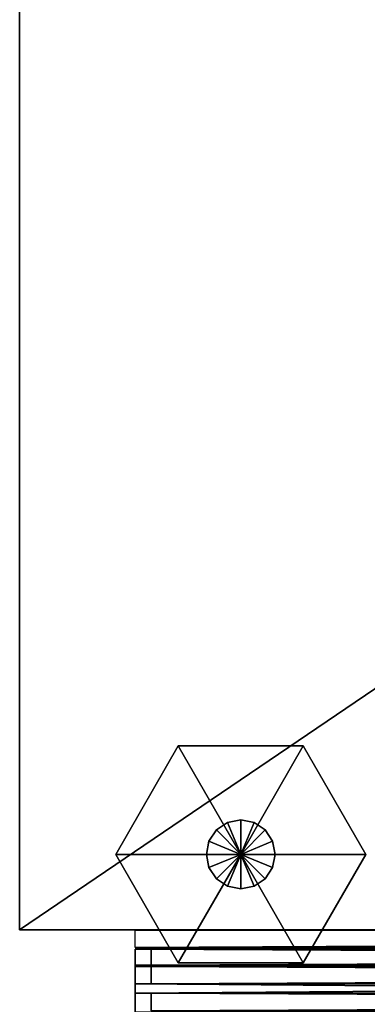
# Model space of a CAD drawing. Extents: x -0.5 to 26.9, y -0.4 to 1.1.
# Tile 22 of 111: x -0.4552 to -0.4132, y -0.2468 to -0.1281. Entities that reach past the tile are written whole.
import ezdxf

# ---------------------------------------------------------------- set-up
doc = ezdxf.new("R2010")
doc.units = 0
doc.layers.get('0').update_dxf_attribs({"color": 13, "linetype": 'CONTINUOUS'})

# ---------------------------------------------------------------- blocks, each defined once
blk = doc.blocks.new('GROUP1_1')
for p, q in [((-0.45518, -0.2378, 0.02175), (-0.45518, 0.37914, 0.02175)), ((-0.45518, 0.37914, 1.81912), (-0.45518, -0.2378, 1.81912)), ((0.45518, -0.2378, 1.81912), (-0.45518, -0.2378, 1.81912)), ((-0.45518, -0.2378, 1.81912), (-0.45518, -0.2378, 0.02175)), ((-0.45518, -0.2378, 0.02175), (0.45518, -0.2378, 0.02175))]:
    blk.add_line(p, q)
at = {"color": 7}
mesh = blk.add_polyface(dxfattribs=at)
corners = [(0.45518, 0.37914, 0.02175), (-0.45518, -0.2378, 0.02175), (-0.45518, 0.37914, 0.02175), (0.45518, -0.2378, 0.02175)]
mesh.append_faces([[corners[k] for k in face] for face in [(0, 1, 2), (1, 0, 3)]], dxfattribs={"vtx0": -1, "color": 7})
mesh = blk.add_polyface(dxfattribs=at)
corners = [(0.45518, -0.2378, 1.81912), (-0.45518, 0.37914, 1.81912), (-0.45518, -0.2378, 1.81912), (0.45518, 0.37914, 1.81912)]
mesh.append_faces([[corners[k] for k in face] for face in [(0, 1, 2), (1, 0, 3)]], dxfattribs={"vtx0": -1, "color": 7})
mesh = blk.add_polyface(dxfattribs=at)
corners = [(-0.45518, 0.37914, 1.81912), (-0.45518, -0.2378, 0.02175), (-0.45518, -0.2378, 1.81912), (-0.45518, 0.37914, 0.02175)]
mesh.append_faces([[corners[k] for k in face] for face in [(0, 1, 2), (1, 0, 3)]], dxfattribs={"vtx0": -1, "color": 7})
mesh = blk.add_polyface(dxfattribs=at)
corners = [(-0.45146, -0.2803, 1.8214), (-0.45042, -0.26858, 1.82141), (-0.45213, -0.27443, 1.82141), (-0.44881, -0.28516, 1.82141), (-0.4457, -0.26361, 1.82141), (-0.44454, -0.28863, 1.82141), (-0.43901, -0.26076, 1.82141), (-0.4365, -0.28925, 1.82141), (-0.42131, -0.26064, 1.82141), (-0.41048, -0.28918, 1.82141), (-0.41362, -0.26079, 1.82141), (-0.4083, -0.25988, 1.82141), (-0.40627, -0.28874, 1.82141), (-0.40525, -0.25771, 1.82141), (-0.40057, -0.28743, 1.82141), (-0.40345, -0.25388, 1.82141), (-0.40291, -0.246, 1.82141), (-0.40291, -0.05118, 1.82141), (-0.36234, -0.05118, 1.82141), (-0.3946, -0.2853, 1.82141), (-0.3852, -0.28085, 1.82141), (-0.37466, -0.27227, 1.82141), (-0.37006, -0.26501, 1.82141), (-0.36603, -0.25657, 1.82141), (-0.36234, -0.246, 1.82141)]
mesh.append_faces([[corners[k] for k in face] for face in [(0, 1, 2), (18, 23, 24)]], dxfattribs={"vtx0": -1, "color": 7})
mesh.append_faces([[corners[k] for k in face] for face in [(1, 3, 4), (4, 5, 6), (6, 7, 8), (8, 9, 10), (10, 9, 11), (11, 12, 13), (13, 14, 15), (15, 14, 16), (16, 14, 17), (17, 14, 18)]], dxfattribs={"vtx0": -1, "vtx1": -1, "color": 7})
mesh.append_faces([[corners[k] for k in face] for face in [(1, 0, 3), (4, 3, 5), (6, 5, 7), (8, 7, 9), (11, 9, 12), (13, 12, 14), (18, 14, 19), (18, 19, 20), (18, 20, 21), (18, 21, 22), (18, 22, 23)]], dxfattribs={"vtx0": -1, "vtx2": -1, "color": 7})
mesh = blk.add_polyface(dxfattribs=at)
corners = [(0.45518, -0.2378, 1.81912), (-0.45518, -0.2378, 0.02175), (0.45518, -0.2378, 0.02175), (-0.45518, -0.2378, 1.81912)]
mesh.append_faces([[corners[k] for k in face] for face in [(0, 1, 2), (1, 0, 3)]], dxfattribs={"vtx0": -1, "color": 7})
blk = doc.blocks.new('GROUP2_1')
for p, q in [((-0.43604, -0.21564, 0.01803), (-0.44359, -0.22871, 0.01803)), ((-0.43604, -0.21564, 0.00831), (-0.44359, -0.22871, 0.00831)), ((-0.4285, -0.22871, 0.01803), (-0.43604, -0.21564, 0.01803)), ((-0.43604, -0.21564, 0.01803), (-0.43604, -0.21564, 0.00831)), ((-0.43604, -0.21564, 0.00831), (-0.4285, -0.22871, 0.00831)), ((-0.42096, -0.21564, 0.01803), (-0.43604, -0.21564, 0.01803)), ((-0.42096, -0.21564, 0.00831), (-0.43604, -0.21564, 0.00831)), ((-0.4285, -0.22871, 0.01803), (-0.42096, -0.21564, 0.01803)), ((-0.42096, -0.21564, 0.00831), (-0.4285, -0.22871, 0.00831)), ((-0.42096, -0.21564, 0.01803), (-0.42096, -0.21564, 0.00831)), ((-0.41341, -0.22871, 0.01803), (-0.42096, -0.21564, 0.01803)), ((-0.41341, -0.22871, 0.00831), (-0.42096, -0.21564, 0.00831)), ((-0.43009, -0.22486, 0.01803), (-0.43144, -0.22576, 0.01803)), ((-0.43144, -0.22576, 0.02733), (-0.43009, -0.22486, 0.02733)), ((-0.4285, -0.22455, 0.01803), (-0.43009, -0.22486, 0.01803)), ((-0.43009, -0.22486, 0.02733), (-0.4285, -0.22455, 0.02733)), ((-0.43009, -0.22486, 0.02733), (-0.43009, -0.22486, 0.01803)), ((-0.43009, -0.22486, 0.01803), (-0.4285, -0.22871, 0.01803)), ((-0.4285, -0.22455, 0.02733), (-0.4285, -0.22455, 0.01803)), ((-0.4285, -0.22455, 0.01803), (-0.4285, -0.22871, 0.01803)), ((-0.42691, -0.22486, 0.01803), (-0.4285, -0.22455, 0.01803)), ((-0.4285, -0.22455, 0.02733), (-0.42691, -0.22486, 0.02733)), ((-0.42691, -0.22486, 0.01803), (-0.4285, -0.22871, 0.01803)), ((-0.42691, -0.22486, 0.02733), (-0.42691, -0.22486, 0.01803)), ((-0.42556, -0.22576, 0.01803), (-0.42691, -0.22486, 0.01803)), ((-0.42691, -0.22486, 0.02733), (-0.42556, -0.22576, 0.02733)), ((-0.43144, -0.22576, 0.01803), (-0.43234, -0.22711, 0.01803)), ((-0.43234, -0.22711, 0.02733), (-0.43144, -0.22576, 0.02733)), ((-0.43144, -0.22576, 0.02733), (-0.43144, -0.22576, 0.01803)), ((-0.43144, -0.22576, 0.01803), (-0.4285, -0.22871, 0.01803)), ((-0.42556, -0.22576, 0.01803), (-0.4285, -0.22871, 0.01803)), ((-0.42556, -0.22576, 0.02733), (-0.42556, -0.22576, 0.01803)), ((-0.42466, -0.22711, 0.01803), (-0.42556, -0.22576, 0.01803)), ((-0.42556, -0.22576, 0.02733), (-0.42466, -0.22711, 0.02733)), ((-0.43234, -0.22711, 0.01803), (-0.43266, -0.22871, 0.01803)), ((-0.43266, -0.22871, 0.02733), (-0.43234, -0.22711, 0.02733)), ((-0.43234, -0.22711, 0.02733), (-0.43234, -0.22711, 0.01803)), ((-0.43234, -0.22711, 0.01803), (-0.4285, -0.22871, 0.01803)), ((-0.42466, -0.22711, 0.01803), (-0.4285, -0.22871, 0.01803)), ((-0.42466, -0.22711, 0.02733), (-0.42466, -0.22711, 0.01803)), ((-0.42434, -0.22871, 0.01803), (-0.42466, -0.22711, 0.01803)), ((-0.42466, -0.22711, 0.02733), (-0.42434, -0.22871, 0.02733)), ((-0.44359, -0.22871, 0.01803), (-0.43604, -0.24177, 0.01803)), ((-0.4285, -0.22871, 0.01803), (-0.44359, -0.22871, 0.01803)), ((-0.44359, -0.22871, 0.01803), (-0.44359, -0.22871, 0.00831)), ((-0.44359, -0.22871, 0.00831), (-0.43604, -0.24177, 0.00831)), ((-0.44359, -0.22871, 0.00831), (-0.4285, -0.22871, 0.00831)), ((-0.4285, -0.22871, 0.01803), (-0.43604, -0.24177, 0.01803)), ((-0.43604, -0.24177, 0.00831), (-0.4285, -0.22871, 0.00831)), ((-0.43266, -0.22871, 0.02733), (-0.43266, -0.22871, 0.01803)), ((-0.43266, -0.22871, 0.01803), (-0.43234, -0.2303, 0.01803)), ((-0.43234, -0.2303, 0.02733), (-0.43266, -0.22871, 0.02733)), ((-0.43266, -0.22871, 0.01803), (-0.4285, -0.22871, 0.01803)), ((-0.43234, -0.2303, 0.01803), (-0.4285, -0.22871, 0.01803)), ((-0.43144, -0.23165, 0.01803), (-0.4285, -0.22871, 0.01803)), ((-0.4285, -0.22871, 0.01803), (-0.43009, -0.23255, 0.01803)), ((-0.41341, -0.22871, 0.01803), (-0.4285, -0.22871, 0.01803)), ((-0.4285, -0.22871, 0.01803), (-0.42096, -0.24177, 0.01803)), ((-0.42096, -0.24177, 0.00831), (-0.4285, -0.22871, 0.00831)), ((-0.4285, -0.22871, 0.00831), (-0.41341, -0.22871, 0.00831)), ((-0.42466, -0.2303, 0.01803), (-0.4285, -0.22871, 0.01803)), ((-0.4285, -0.22871, 0.01803), (-0.42434, -0.22871, 0.01803)), ((-0.42556, -0.23165, 0.01803), (-0.4285, -0.22871, 0.01803)), ((-0.42691, -0.23255, 0.01803), (-0.4285, -0.22871, 0.01803)), ((-0.4285, -0.23286, 0.01803), (-0.4285, -0.22871, 0.01803)), ((-0.42466, -0.2303, 0.01803), (-0.42434, -0.22871, 0.01803)), ((-0.42434, -0.22871, 0.02733), (-0.42466, -0.2303, 0.02733)), ((-0.42434, -0.22871, 0.01803), (-0.42434, -0.22871, 0.02733)), ((-0.42096, -0.24177, 0.01803), (-0.41341, -0.22871, 0.01803)), ((-0.42096, -0.24177, 0.00831), (-0.41341, -0.22871, 0.00831)), ((-0.41341, -0.22871, 0.00831), (-0.41341, -0.22871, 0.01803)), ((-0.43234, -0.2303, 0.02733), (-0.43234, -0.2303, 0.01803)), ((-0.43234, -0.2303, 0.01803), (-0.43144, -0.23165, 0.01803)), ((-0.43144, -0.23165, 0.02733), (-0.43234, -0.2303, 0.02733)), ((-0.42556, -0.23165, 0.01803), (-0.42466, -0.2303, 0.01803)), ((-0.42466, -0.2303, 0.02733), (-0.42556, -0.23165, 0.02733)), ((-0.42466, -0.2303, 0.02733), (-0.42466, -0.2303, 0.01803)), ((-0.43144, -0.23165, 0.02733), (-0.43144, -0.23165, 0.01803)), ((-0.43144, -0.23165, 0.01803), (-0.43009, -0.23255, 0.01803)), ((-0.43009, -0.23255, 0.02733), (-0.43144, -0.23165, 0.02733)), ((-0.43009, -0.23255, 0.01803), (-0.43009, -0.23255, 0.02733)), ((-0.43009, -0.23255, 0.01803), (-0.4285, -0.23286, 0.01803)), ((-0.4285, -0.23286, 0.02733), (-0.43009, -0.23255, 0.02733)), ((-0.4285, -0.23286, 0.01803), (-0.42691, -0.23255, 0.01803)), ((-0.42691, -0.23255, 0.02733), (-0.4285, -0.23286, 0.02733)), ((-0.42691, -0.23255, 0.01803), (-0.42556, -0.23165, 0.01803)), ((-0.42556, -0.23165, 0.02733), (-0.42691, -0.23255, 0.02733)), ((-0.42691, -0.23255, 0.02733), (-0.42691, -0.23255, 0.01803)), ((-0.42556, -0.23165, 0.02733), (-0.42556, -0.23165, 0.01803)), ((-0.4285, -0.23286, 0.02733), (-0.4285, -0.23286, 0.01803)), ((-0.43604, -0.24177, 0.01803), (-0.42096, -0.24177, 0.01803)), ((-0.43604, -0.24177, 0.01803), (-0.43604, -0.24177, 0.00831)), ((-0.43604, -0.24177, 0.00831), (-0.42096, -0.24177, 0.00831)), ((-0.42096, -0.24177, 0.01803), (-0.42096, -0.24177, 0.00831))]:
    blk.add_line(p, q)
at = {"color": 7}
mesh = blk.add_polyface(dxfattribs=at)
corners = [(-0.4285, -0.22871, 0.01803), (-0.43604, -0.21564, 0.01803), (-0.44359, -0.22871, 0.01803)]
mesh.append_faces([[corners[k] for k in face] for face in [(0, 1, 2)]], dxfattribs={"color": 7})
mesh = blk.add_polyface(dxfattribs=at)
corners = [(-0.43604, -0.21564, 0.01803), (-0.44359, -0.22871, 0.00831), (-0.44359, -0.22871, 0.01803), (-0.43604, -0.21564, 0.00831)]
mesh.append_faces([[corners[k] for k in face] for face in [(0, 1, 2), (1, 0, 3)]], dxfattribs={"vtx0": -1, "color": 7})
mesh = blk.add_polyface(dxfattribs=at)
corners = [(-0.4285, -0.22871, 0.00831), (-0.44359, -0.22871, 0.00831), (-0.43604, -0.21564, 0.00831)]
mesh.append_faces([[corners[k] for k in face] for face in [(0, 1, 2)]], dxfattribs={"color": 7})
mesh = blk.add_polyface(dxfattribs=at)
corners = [(-0.42096, -0.21564, 0.01803), (-0.43604, -0.21564, 0.01803), (-0.4285, -0.22871, 0.01803)]
mesh.append_faces([[corners[k] for k in face] for face in [(0, 1, 2)]], dxfattribs={"color": 7})
mesh = blk.add_polyface(dxfattribs=at)
corners = [(-0.43604, -0.21564, 0.01803), (-0.42096, -0.21564, 0.00831), (-0.43604, -0.21564, 0.00831), (-0.42096, -0.21564, 0.01803)]
mesh.append_faces([[corners[k] for k in face] for face in [(0, 1, 2), (1, 0, 3)]], dxfattribs={"vtx0": -1, "color": 7})
mesh = blk.add_polyface(dxfattribs=at)
corners = [(-0.42096, -0.21564, 0.00831), (-0.4285, -0.22871, 0.00831), (-0.43604, -0.21564, 0.00831)]
mesh.append_faces([[corners[k] for k in face] for face in [(0, 1, 2)]], dxfattribs={"color": 7})
mesh = blk.add_polyface(dxfattribs=at)
corners = [(-0.41341, -0.22871, 0.01803), (-0.42096, -0.21564, 0.01803), (-0.4285, -0.22871, 0.01803)]
mesh.append_faces([[corners[k] for k in face] for face in [(0, 1, 2)]], dxfattribs={"color": 7})
mesh = blk.add_polyface(dxfattribs=at)
corners = [(-0.41341, -0.22871, 0.00831), (-0.4285, -0.22871, 0.00831), (-0.42096, -0.21564, 0.00831)]
mesh.append_faces([[corners[k] for k in face] for face in [(0, 1, 2)]], dxfattribs={"color": 7})
mesh = blk.add_polyface(dxfattribs=at)
corners = [(-0.42096, -0.21564, 0.00831), (-0.41341, -0.22871, 0.01803), (-0.41341, -0.22871, 0.00831), (-0.42096, -0.21564, 0.01803)]
mesh.append_faces([[corners[k] for k in face] for face in [(0, 1, 2), (1, 0, 3)]], dxfattribs={"vtx0": -1, "color": 7})
mesh = blk.add_polyface(dxfattribs=at)
corners = [(-0.43144, -0.22576, 0.02733), (-0.43009, -0.22486, 0.01803), (-0.43144, -0.22576, 0.01803), (-0.43009, -0.22486, 0.02733)]
mesh.append_faces([[corners[k] for k in face] for face in [(0, 1, 2), (1, 0, 3)]], dxfattribs={"vtx0": -1, "color": 7})
mesh = blk.add_polyface(dxfattribs=at)
corners = [(-0.4285, -0.22871, 0.01803), (-0.43144, -0.22576, 0.01803), (-0.43009, -0.22486, 0.01803)]
mesh.append_faces([[corners[k] for k in face] for face in [(0, 1, 2)]], dxfattribs={"color": 7})
mesh = blk.add_polyface(dxfattribs=at)
corners = [(-0.43009, -0.22486, 0.02733), (-0.4285, -0.22455, 0.01803), (-0.43009, -0.22486, 0.01803), (-0.4285, -0.22455, 0.02733)]
mesh.append_faces([[corners[k] for k in face] for face in [(0, 1, 2), (1, 0, 3)]], dxfattribs={"vtx0": -1, "color": 7})
mesh = blk.add_polyface(dxfattribs=at)
corners = [(-0.4285, -0.22871, 0.01803), (-0.43009, -0.22486, 0.01803), (-0.4285, -0.22455, 0.01803)]
mesh.append_faces([[corners[k] for k in face] for face in [(0, 1, 2)]], dxfattribs={"color": 7})
mesh = blk.add_polyface(dxfattribs=at)
corners = [(-0.4285, -0.22455, 0.02733), (-0.42691, -0.22486, 0.01803), (-0.4285, -0.22455, 0.01803), (-0.42691, -0.22486, 0.02733)]
mesh.append_faces([[corners[k] for k in face] for face in [(0, 1, 2), (1, 0, 3)]], dxfattribs={"vtx0": -1, "color": 7})
mesh = blk.add_polyface(dxfattribs=at)
corners = [(-0.42691, -0.22486, 0.01803), (-0.4285, -0.22871, 0.01803), (-0.4285, -0.22455, 0.01803)]
mesh.append_faces([[corners[k] for k in face] for face in [(0, 1, 2)]], dxfattribs={"color": 7})
mesh = blk.add_polyface(dxfattribs=at)
corners = [(-0.42556, -0.22576, 0.01803), (-0.4285, -0.22871, 0.01803), (-0.42691, -0.22486, 0.01803)]
mesh.append_faces([[corners[k] for k in face] for face in [(0, 1, 2)]], dxfattribs={"color": 7})
mesh = blk.add_polyface(dxfattribs=at)
corners = [(-0.42691, -0.22486, 0.02733), (-0.42556, -0.22576, 0.01803), (-0.42691, -0.22486, 0.01803), (-0.42556, -0.22576, 0.02733)]
mesh.append_faces([[corners[k] for k in face] for face in [(0, 1, 2), (1, 0, 3)]], dxfattribs={"vtx0": -1, "color": 7})
mesh = blk.add_polyface(dxfattribs=at)
corners = [(-0.43144, -0.22576, 0.02733), (-0.43234, -0.22711, 0.01803), (-0.43234, -0.22711, 0.02733), (-0.43144, -0.22576, 0.01803)]
mesh.append_faces([[corners[k] for k in face] for face in [(0, 1, 2), (1, 0, 3)]], dxfattribs={"vtx0": -1, "color": 7})
mesh = blk.add_polyface(dxfattribs=at)
corners = [(-0.4285, -0.22871, 0.01803), (-0.43234, -0.22711, 0.01803), (-0.43144, -0.22576, 0.01803)]
mesh.append_faces([[corners[k] for k in face] for face in [(0, 1, 2)]], dxfattribs={"color": 7})
mesh = blk.add_polyface(dxfattribs=at)
corners = [(-0.42466, -0.22711, 0.01803), (-0.4285, -0.22871, 0.01803), (-0.42556, -0.22576, 0.01803)]
mesh.append_faces([[corners[k] for k in face] for face in [(0, 1, 2)]], dxfattribs={"color": 7})
mesh = blk.add_polyface(dxfattribs=at)
corners = [(-0.42556, -0.22576, 0.01803), (-0.42466, -0.22711, 0.02733), (-0.42466, -0.22711, 0.01803), (-0.42556, -0.22576, 0.02733)]
mesh.append_faces([[corners[k] for k in face] for face in [(0, 1, 2), (1, 0, 3)]], dxfattribs={"vtx0": -1, "color": 7})
mesh = blk.add_polyface(dxfattribs=at)
corners = [(-0.43234, -0.22711, 0.02733), (-0.43266, -0.22871, 0.01803), (-0.43266, -0.22871, 0.02733), (-0.43234, -0.22711, 0.01803)]
mesh.append_faces([[corners[k] for k in face] for face in [(0, 1, 2), (1, 0, 3)]], dxfattribs={"vtx0": -1, "color": 7})
mesh = blk.add_polyface(dxfattribs=at)
corners = [(-0.4285, -0.22871, 0.01803), (-0.43266, -0.22871, 0.01803), (-0.43234, -0.22711, 0.01803)]
mesh.append_faces([[corners[k] for k in face] for face in [(0, 1, 2)]], dxfattribs={"color": 7})
mesh = blk.add_polyface(dxfattribs=at)
corners = [(-0.42434, -0.22871, 0.01803), (-0.4285, -0.22871, 0.01803), (-0.42466, -0.22711, 0.01803)]
mesh.append_faces([[corners[k] for k in face] for face in [(0, 1, 2)]], dxfattribs={"color": 7})
mesh = blk.add_polyface(dxfattribs=at)
corners = [(-0.42466, -0.22711, 0.01803), (-0.42434, -0.22871, 0.02733), (-0.42434, -0.22871, 0.01803), (-0.42466, -0.22711, 0.02733)]
mesh.append_faces([[corners[k] for k in face] for face in [(0, 1, 2), (1, 0, 3)]], dxfattribs={"vtx0": -1, "color": 7})
mesh = blk.add_polyface(dxfattribs=at)
corners = [(-0.4285, -0.22871, 0.01803), (-0.44359, -0.22871, 0.01803), (-0.43604, -0.24177, 0.01803)]
mesh.append_faces([[corners[k] for k in face] for face in [(0, 1, 2)]], dxfattribs={"color": 7})
mesh = blk.add_polyface(dxfattribs=at)
corners = [(-0.44359, -0.22871, 0.01803), (-0.43604, -0.24177, 0.00831), (-0.43604, -0.24177, 0.01803), (-0.44359, -0.22871, 0.00831)]
mesh.append_faces([[corners[k] for k in face] for face in [(0, 1, 2), (1, 0, 3)]], dxfattribs={"vtx0": -1, "color": 7})
mesh = blk.add_polyface(dxfattribs=at)
corners = [(-0.4285, -0.22871, 0.00831), (-0.43604, -0.24177, 0.00831), (-0.44359, -0.22871, 0.00831)]
mesh.append_faces([[corners[k] for k in face] for face in [(0, 1, 2)]], dxfattribs={"color": 7})
mesh = blk.add_polyface(dxfattribs=at)
corners = [(-0.42096, -0.24177, 0.01803), (-0.4285, -0.22871, 0.01803), (-0.43604, -0.24177, 0.01803)]
mesh.append_faces([[corners[k] for k in face] for face in [(0, 1, 2)]], dxfattribs={"color": 7})
mesh = blk.add_polyface(dxfattribs=at)
corners = [(-0.42096, -0.24177, 0.00831), (-0.43604, -0.24177, 0.00831), (-0.4285, -0.22871, 0.00831)]
mesh.append_faces([[corners[k] for k in face] for face in [(0, 1, 2)]], dxfattribs={"color": 7})
mesh = blk.add_polyface(dxfattribs=at)
corners = [(-0.43266, -0.22871, 0.02733), (-0.43234, -0.2303, 0.01803), (-0.43234, -0.2303, 0.02733), (-0.43266, -0.22871, 0.01803)]
mesh.append_faces([[corners[k] for k in face] for face in [(0, 1, 2), (1, 0, 3)]], dxfattribs={"vtx0": -1, "color": 7})
mesh = blk.add_polyface(dxfattribs=at)
corners = [(-0.4285, -0.22871, 0.01803), (-0.43234, -0.2303, 0.01803), (-0.43266, -0.22871, 0.01803)]
mesh.append_faces([[corners[k] for k in face] for face in [(0, 1, 2)]], dxfattribs={"color": 7})
mesh = blk.add_polyface(dxfattribs=at)
corners = [(-0.4285, -0.22871, 0.01803), (-0.43144, -0.23165, 0.01803), (-0.43234, -0.2303, 0.01803)]
mesh.append_faces([[corners[k] for k in face] for face in [(0, 1, 2)]], dxfattribs={"color": 7})
mesh = blk.add_polyface(dxfattribs=at)
corners = [(-0.4285, -0.22871, 0.01803), (-0.43009, -0.23255, 0.01803), (-0.43144, -0.23165, 0.01803)]
mesh.append_faces([[corners[k] for k in face] for face in [(0, 1, 2)]], dxfattribs={"color": 7})
mesh = blk.add_polyface(dxfattribs=at)
corners = [(-0.4285, -0.23286, 0.01803), (-0.43009, -0.23255, 0.01803), (-0.4285, -0.22871, 0.01803)]
mesh.append_faces([[corners[k] for k in face] for face in [(0, 1, 2)]], dxfattribs={"color": 7})
mesh = blk.add_polyface(dxfattribs=at)
corners = [(-0.41341, -0.22871, 0.01803), (-0.4285, -0.22871, 0.01803), (-0.42096, -0.24177, 0.01803)]
mesh.append_faces([[corners[k] for k in face] for face in [(0, 1, 2)]], dxfattribs={"color": 7})
mesh = blk.add_polyface(dxfattribs=at)
corners = [(-0.41341, -0.22871, 0.00831), (-0.42096, -0.24177, 0.00831), (-0.4285, -0.22871, 0.00831)]
mesh.append_faces([[corners[k] for k in face] for face in [(0, 1, 2)]], dxfattribs={"color": 7})
mesh = blk.add_polyface(dxfattribs=at)
corners = [(-0.42434, -0.22871, 0.01803), (-0.42466, -0.2303, 0.01803), (-0.4285, -0.22871, 0.01803)]
mesh.append_faces([[corners[k] for k in face] for face in [(0, 1, 2)]], dxfattribs={"color": 7})
mesh = blk.add_polyface(dxfattribs=at)
corners = [(-0.42466, -0.2303, 0.01803), (-0.42556, -0.23165, 0.01803), (-0.4285, -0.22871, 0.01803)]
mesh.append_faces([[corners[k] for k in face] for face in [(0, 1, 2)]], dxfattribs={"color": 7})
mesh = blk.add_polyface(dxfattribs=at)
corners = [(-0.42556, -0.23165, 0.01803), (-0.42691, -0.23255, 0.01803), (-0.4285, -0.22871, 0.01803)]
mesh.append_faces([[corners[k] for k in face] for face in [(0, 1, 2)]], dxfattribs={"color": 7})
mesh = blk.add_polyface(dxfattribs=at)
corners = [(-0.42691, -0.23255, 0.01803), (-0.4285, -0.23286, 0.01803), (-0.4285, -0.22871, 0.01803)]
mesh.append_faces([[corners[k] for k in face] for face in [(0, 1, 2)]], dxfattribs={"color": 7})
mesh = blk.add_polyface(dxfattribs=at)
corners = [(-0.42434, -0.22871, 0.01803), (-0.42466, -0.2303, 0.02733), (-0.42466, -0.2303, 0.01803), (-0.42434, -0.22871, 0.02733)]
mesh.append_faces([[corners[k] for k in face] for face in [(0, 1, 2), (1, 0, 3)]], dxfattribs={"vtx0": -1, "color": 7})
mesh = blk.add_polyface(dxfattribs=at)
corners = [(-0.41341, -0.22871, 0.00831), (-0.42096, -0.24177, 0.01803), (-0.42096, -0.24177, 0.00831), (-0.41341, -0.22871, 0.01803)]
mesh.append_faces([[corners[k] for k in face] for face in [(0, 1, 2), (1, 0, 3)]], dxfattribs={"vtx0": -1, "color": 7})
mesh = blk.add_polyface(dxfattribs=at)
corners = [(-0.43234, -0.2303, 0.02733), (-0.43144, -0.23165, 0.01803), (-0.43144, -0.23165, 0.02733), (-0.43234, -0.2303, 0.01803)]
mesh.append_faces([[corners[k] for k in face] for face in [(0, 1, 2), (1, 0, 3)]], dxfattribs={"vtx0": -1, "color": 7})
mesh = blk.add_polyface(dxfattribs=at)
corners = [(-0.42466, -0.2303, 0.01803), (-0.42556, -0.23165, 0.02733), (-0.42556, -0.23165, 0.01803), (-0.42466, -0.2303, 0.02733)]
mesh.append_faces([[corners[k] for k in face] for face in [(0, 1, 2), (1, 0, 3)]], dxfattribs={"vtx0": -1, "color": 7})
mesh = blk.add_polyface(dxfattribs=at)
corners = [(-0.43009, -0.23255, 0.02733), (-0.43144, -0.23165, 0.01803), (-0.43009, -0.23255, 0.01803), (-0.43144, -0.23165, 0.02733)]
mesh.append_faces([[corners[k] for k in face] for face in [(0, 1, 2), (1, 0, 3)]], dxfattribs={"vtx0": -1, "color": 7})
mesh = blk.add_polyface(dxfattribs=at)
corners = [(-0.4285, -0.23286, 0.02733), (-0.43009, -0.23255, 0.01803), (-0.4285, -0.23286, 0.01803), (-0.43009, -0.23255, 0.02733)]
mesh.append_faces([[corners[k] for k in face] for face in [(0, 1, 2), (1, 0, 3)]], dxfattribs={"vtx0": -1, "color": 7})
mesh = blk.add_polyface(dxfattribs=at)
corners = [(-0.42691, -0.23255, 0.02733), (-0.4285, -0.23286, 0.01803), (-0.42691, -0.23255, 0.01803), (-0.4285, -0.23286, 0.02733)]
mesh.append_faces([[corners[k] for k in face] for face in [(0, 1, 2), (1, 0, 3)]], dxfattribs={"vtx0": -1, "color": 7})
mesh = blk.add_polyface(dxfattribs=at)
corners = [(-0.42556, -0.23165, 0.02733), (-0.42691, -0.23255, 0.01803), (-0.42556, -0.23165, 0.01803), (-0.42691, -0.23255, 0.02733)]
mesh.append_faces([[corners[k] for k in face] for face in [(0, 1, 2), (1, 0, 3)]], dxfattribs={"vtx0": -1, "color": 7})
mesh = blk.add_polyface(dxfattribs=at)
corners = [(-0.42096, -0.24177, 0.01803), (-0.43604, -0.24177, 0.00831), (-0.42096, -0.24177, 0.00831), (-0.43604, -0.24177, 0.01803)]
mesh.append_faces([[corners[k] for k in face] for face in [(0, 1, 2), (1, 0, 3)]], dxfattribs={"vtx0": -1, "color": 7})
blk = doc.blocks.new('GROUP3_1')
for p, q in [((-0.44124, -0.24222, 0.70368), (-0.44124, -0.24012, 0.70368)), ((-0.44124, -0.24012, 0.70368), (-0.01102, -0.24012, 0.70368)), ((-0.44124, -0.24222, 1.75978), (-0.44124, -0.24012, 1.75978)), ((-0.44124, -0.24012, 1.75978), (-0.44124, -0.24012, 0.70368)), ((-0.01102, -0.24012, 1.75978), (-0.44124, -0.24012, 1.75978)), ((-0.01102, -0.24222, 0.70368), (-0.44124, -0.24222, 0.70368)), ((-0.44124, -0.24222, 0.70368), (-0.43933, -0.24222, 0.70559)), ((-0.43933, -0.24222, 1.75787), (-0.44124, -0.24222, 1.75978)), ((-0.44124, -0.24222, 1.75978), (-0.44124, -0.24222, 0.70368)), ((-0.01102, -0.24222, 1.75978), (-0.44124, -0.24222, 1.75978)), ((-0.43933, -0.24222, 0.70559), (-0.43933, -0.24432, 0.70559)), ((-0.43933, -0.24432, 1.75787), (-0.43933, -0.24222, 1.75787)), ((-0.43933, -0.24222, 1.75787), (-0.43933, -0.24222, 0.70559)), ((-0.01294, -0.24222, 1.75787), (-0.43933, -0.24222, 1.75787)), ((-0.43933, -0.24222, 0.70559), (-0.01294, -0.24222, 0.70559)), ((-0.44124, -0.24432, 0.70368), (-0.44124, -0.24773, 0.70368)), ((-0.44124, -0.24773, 1.75978), (-0.44124, -0.24432, 1.75978)), ((-0.44124, -0.24432, 1.75978), (-0.44124, -0.24432, 0.70368)), ((-0.01102, -0.24432, 1.75978), (-0.44124, -0.24432, 1.75978)), ((-0.44124, -0.24432, 0.70368), (-0.01102, -0.24432, 0.70368)), ((-0.44124, -0.24432, 1.75978), (-0.43933, -0.24432, 1.75787)), ((-0.43933, -0.24432, 0.70559), (-0.44124, -0.24432, 0.70368)), ((-0.43933, -0.24432, 0.70559), (-0.43933, -0.24432, 1.75787)), ((-0.43933, -0.24432, 1.75787), (-0.01294, -0.24432, 1.75787)), ((-0.01294, -0.24432, 0.70559), (-0.43933, -0.24432, 0.70559))]:
    blk.add_line(p, q)
at = {"color": 7}
mesh = blk.add_polyface(dxfattribs=at)
corners = [(-0.01102, -0.24012, 0.70368), (-0.44124, -0.24222, 0.70368), (-0.44124, -0.24012, 0.70368), (-0.01102, -0.24222, 0.70368)]
mesh.append_faces([[corners[k] for k in face] for face in [(0, 1, 2), (1, 0, 3)]], dxfattribs={"vtx0": -1, "color": 7})
mesh = blk.add_polyface(dxfattribs=at)
corners = [(-0.44124, -0.24012, 1.75978), (-0.44124, -0.24222, 0.70368), (-0.44124, -0.24222, 1.75978), (-0.44124, -0.24012, 0.70368)]
mesh.append_faces([[corners[k] for k in face] for face in [(0, 1, 2), (1, 0, 3)]], dxfattribs={"vtx0": -1, "color": 7})
mesh = blk.add_polyface(dxfattribs=at)
corners = [(-0.01102, -0.24222, 1.75978), (-0.44124, -0.24012, 1.75978), (-0.44124, -0.24222, 1.75978), (-0.01102, -0.24012, 1.75978)]
mesh.append_faces([[corners[k] for k in face] for face in [(0, 1, 2), (1, 0, 3)]], dxfattribs={"vtx0": -1, "color": 7})
mesh = blk.add_polyface(dxfattribs=at)
corners = [(-0.44124, -0.24012, 1.75978), (-0.01102, -0.24012, 0.70368), (-0.44124, -0.24012, 0.70368), (-0.01102, -0.24012, 1.75978)]
mesh.append_faces([[corners[k] for k in face] for face in [(0, 1, 2), (1, 0, 3)]], dxfattribs={"vtx0": -1, "color": 7})
mesh = blk.add_polyface(dxfattribs=at)
corners = [(-0.43933, -0.24222, 0.70559), (-0.44124, -0.24222, 1.75978), (-0.44124, -0.24222, 0.70368), (-0.43933, -0.24222, 1.75787)]
mesh.append_faces([[corners[k] for k in face] for face in [(0, 1, 2), (1, 0, 3)]], dxfattribs={"vtx0": -1, "color": 7})
mesh = blk.add_polyface(dxfattribs=at)
corners = [(-0.01102, -0.24222, 1.75978), (-0.43933, -0.24222, 1.75787), (-0.01294, -0.24222, 1.75787), (-0.44124, -0.24222, 1.75978)]
mesh.append_faces([[corners[k] for k in face] for face in [(0, 1, 2), (1, 0, 3)]], dxfattribs={"vtx0": -1, "color": 7})
mesh = blk.add_polyface(dxfattribs=at)
corners = [(-0.01294, -0.24222, 0.70559), (-0.44124, -0.24222, 0.70368), (-0.01102, -0.24222, 0.70368), (-0.43933, -0.24222, 0.70559)]
mesh.append_faces([[corners[k] for k in face] for face in [(0, 1, 2), (1, 0, 3)]], dxfattribs={"vtx0": -1, "color": 7})
mesh = blk.add_polyface(dxfattribs=at)
corners = [(-0.43933, -0.24222, 1.75787), (-0.43933, -0.24432, 0.70559), (-0.43933, -0.24432, 1.75787), (-0.43933, -0.24222, 0.70559)]
mesh.append_faces([[corners[k] for k in face] for face in [(0, 1, 2), (1, 0, 3)]], dxfattribs={"vtx0": -1, "color": 7})
mesh = blk.add_polyface(dxfattribs=at)
corners = [(-0.01294, -0.24432, 1.75787), (-0.43933, -0.24222, 1.75787), (-0.43933, -0.24432, 1.75787), (-0.01294, -0.24222, 1.75787)]
mesh.append_faces([[corners[k] for k in face] for face in [(0, 1, 2), (1, 0, 3)]], dxfattribs={"vtx0": -1, "color": 7})
mesh = blk.add_polyface(dxfattribs=at)
corners = [(-0.01294, -0.24222, 0.70559), (-0.43933, -0.24432, 0.70559), (-0.43933, -0.24222, 0.70559), (-0.01294, -0.24432, 0.70559)]
mesh.append_faces([[corners[k] for k in face] for face in [(0, 1, 2), (1, 0, 3)]], dxfattribs={"vtx0": -1, "color": 7})
mesh = blk.add_polyface(dxfattribs=at)
corners = [(-0.44124, -0.24432, 1.75978), (-0.44124, -0.24773, 0.70368), (-0.44124, -0.24773, 1.75978), (-0.44124, -0.24432, 0.70368)]
mesh.append_faces([[corners[k] for k in face] for face in [(0, 1, 2), (1, 0, 3)]], dxfattribs={"vtx0": -1, "color": 7})
mesh = blk.add_polyface(dxfattribs=at)
corners = [(-0.01102, -0.24773, 1.75978), (-0.44124, -0.24432, 1.75978), (-0.44124, -0.24773, 1.75978), (-0.01102, -0.24432, 1.75978)]
mesh.append_faces([[corners[k] for k in face] for face in [(0, 1, 2), (1, 0, 3)]], dxfattribs={"vtx0": -1, "color": 7})
mesh = blk.add_polyface(dxfattribs=at)
corners = [(-0.01102, -0.24432, 0.70368), (-0.44124, -0.24773, 0.70368), (-0.44124, -0.24432, 0.70368), (-0.01102, -0.24773, 0.70368)]
mesh.append_faces([[corners[k] for k in face] for face in [(0, 1, 2), (1, 0, 3)]], dxfattribs={"vtx0": -1, "color": 7})
mesh = blk.add_polyface(dxfattribs=at)
corners = [(-0.44124, -0.24432, 1.75978), (-0.43933, -0.24432, 0.70559), (-0.44124, -0.24432, 0.70368), (-0.43933, -0.24432, 1.75787)]
mesh.append_faces([[corners[k] for k in face] for face in [(0, 1, 2), (1, 0, 3)]], dxfattribs={"vtx0": -1, "color": 7})
mesh = blk.add_polyface(dxfattribs=at)
corners = [(-0.44124, -0.24432, 1.75978), (-0.01294, -0.24432, 1.75787), (-0.43933, -0.24432, 1.75787), (-0.01102, -0.24432, 1.75978)]
mesh.append_faces([[corners[k] for k in face] for face in [(0, 1, 2), (1, 0, 3)]], dxfattribs={"vtx0": -1, "color": 7})
mesh = blk.add_polyface(dxfattribs=at)
corners = [(-0.43933, -0.24432, 0.70559), (-0.01102, -0.24432, 0.70368), (-0.44124, -0.24432, 0.70368), (-0.01294, -0.24432, 0.70559)]
mesh.append_faces([[corners[k] for k in face] for face in [(0, 1, 2), (1, 0, 3)]], dxfattribs={"vtx0": -1, "color": 7})
blk = doc.blocks.new('GROUP4_1')
for p, q in [((-0.44124, -0.23993, 0.05925), (-0.44124, -0.23783, 0.05925)), ((-0.44124, -0.23783, 0.05925), (-0.00002, -0.23783, 0.05925)), ((-0.00002, -0.23783, 0.05925), (-0.44124, -0.23993, 0.05925)), ((-0.00002, -0.23783, 0.05925), (-0.43933, -0.23993, 0.67102)), ((-0.00002, -0.23783, 0.05925), (-0.43933, -0.23993, 0.06117)), ((-0.00002, -0.23993, 0.05925), (-0.44124, -0.23993, 0.05925)), ((-0.43933, -0.23993, 0.06117), (-0.44124, -0.23993, 0.05925)), ((-0.43933, -0.24204, 0.06117), (-0.43933, -0.23993, 0.06117)), ((-0.43933, -0.23993, 0.06117), (-0.00002, -0.23993, 0.06117)), ((-0.43933, -0.24204, 0.67102), (-0.43933, -0.23993, 0.67102)), ((-0.43933, -0.23993, 0.67102), (-0.43933, -0.23993, 0.06117)), ((-0.00002, -0.23993, 0.67102), (-0.43933, -0.23993, 0.67102)), ((-0.44124, -0.24544, 0.05925), (-0.44124, -0.24204, 0.05925)), ((-0.44124, -0.24204, 0.05925), (-0.00002, -0.24204, 0.05925)), ((-0.44124, -0.24544, 0.67294), (-0.44124, -0.24204, 0.67294)), ((-0.44124, -0.24204, 0.67294), (-0.44124, -0.24204, 0.05925)), ((-0.43933, -0.24204, 0.67102), (-0.44124, -0.24204, 0.67294)), ((-0.44124, -0.24204, 0.67294), (-0.00002, -0.24204, 0.67294)), ((-0.43933, -0.24204, 0.06117), (-0.44124, -0.24204, 0.05925)), ((-0.00002, -0.24204, 0.06117), (-0.43933, -0.24204, 0.06117)), ((-0.43933, -0.24204, 0.06117), (-0.43933, -0.24204, 0.67102)), ((-0.00002, -0.24204, 0.67102), (-0.43933, -0.24204, 0.67102)), ((-0.00002, -0.24544, 0.05925), (-0.44124, -0.24544, 0.05925)), ((-0.44124, -0.24544, 0.05925), (-0.44124, -0.24544, 0.67294)), ((-0.43933, -0.24544, 0.06117), (-0.44124, -0.24544, 0.05925)), ((-0.43933, -0.24544, 0.67102), (-0.44124, -0.24544, 0.67294)), ((-0.44124, -0.24544, 0.67294), (-0.00002, -0.24544, 0.67294)), ((-0.43933, -0.24755, 0.06117), (-0.43933, -0.24544, 0.06117)), ((-0.43933, -0.24544, 0.06117), (-0.00002, -0.24544, 0.06117)), ((-0.00002, -0.24544, 0.67102), (-0.43933, -0.24544, 0.67102)), ((-0.43933, -0.24544, 0.67102), (-0.43933, -0.24755, 0.67102)), ((-0.43933, -0.24544, 0.67102), (-0.43933, -0.24544, 0.06117))]:
    blk.add_line(p, q)
at = {"color": 7}
mesh = blk.add_polyface(dxfattribs=at)
corners = [(-0.00002, -0.23783, 0.05925), (-0.44124, -0.23993, 0.05925), (-0.44124, -0.23783, 0.05925), (-0.00002, -0.23993, 0.05925)]
mesh.append_faces([[corners[k] for k in face] for face in [(0, 1, 2), (1, 0, 3)]], dxfattribs={"vtx0": -1, "color": 7})
mesh = blk.add_polyface(dxfattribs=at)
corners = [(-0.43933, -0.23993, 0.06117), (-0.00002, -0.23783, 0.05925), (-0.44124, -0.23993, 0.05925)]
mesh.append_faces([[corners[k] for k in face] for face in [(0, 1, 2)]], dxfattribs={"color": 7})
mesh = blk.add_polyface(dxfattribs=at)
corners = [(-0.00002, -0.23993, 0.67102), (-0.00002, -0.23783, 0.05925), (-0.43933, -0.23993, 0.67102)]
mesh.append_faces([[corners[k] for k in face] for face in [(0, 1, 2)]], dxfattribs={"color": 7})
mesh = blk.add_polyface(dxfattribs=at)
corners = [(-0.43933, -0.23993, 0.67102), (-0.00002, -0.23783, 0.05925), (-0.43933, -0.23993, 0.06117)]
mesh.append_faces([[corners[k] for k in face] for face in [(0, 1, 2)]], dxfattribs={"color": 7})
mesh = blk.add_polyface(dxfattribs=at)
corners = [(-0.00002, -0.23993, 0.06117), (-0.44124, -0.23993, 0.05925), (-0.00002, -0.23993, 0.05925), (-0.43933, -0.23993, 0.06117)]
mesh.append_faces([[corners[k] for k in face] for face in [(0, 1, 2), (1, 0, 3)]], dxfattribs={"vtx0": -1, "color": 7})
mesh = blk.add_polyface(dxfattribs=at)
corners = [(-0.00002, -0.23993, 0.06117), (-0.43933, -0.24204, 0.06117), (-0.43933, -0.23993, 0.06117), (-0.00002, -0.24204, 0.06117)]
mesh.append_faces([[corners[k] for k in face] for face in [(0, 1, 2), (1, 0, 3)]], dxfattribs={"vtx0": -1, "color": 7})
mesh = blk.add_polyface(dxfattribs=at)
corners = [(-0.43933, -0.23993, 0.67102), (-0.43933, -0.24204, 0.06117), (-0.43933, -0.24204, 0.67102), (-0.43933, -0.23993, 0.06117)]
mesh.append_faces([[corners[k] for k in face] for face in [(0, 1, 2), (1, 0, 3)]], dxfattribs={"vtx0": -1, "color": 7})
mesh = blk.add_polyface(dxfattribs=at)
corners = [(-0.00002, -0.24204, 0.67102), (-0.43933, -0.23993, 0.67102), (-0.43933, -0.24204, 0.67102), (-0.00002, -0.23993, 0.67102)]
mesh.append_faces([[corners[k] for k in face] for face in [(0, 1, 2), (1, 0, 3)]], dxfattribs={"vtx0": -1, "color": 7})
mesh = blk.add_polyface(dxfattribs=at)
corners = [(-0.00002, -0.24204, 0.05925), (-0.44124, -0.24544, 0.05925), (-0.44124, -0.24204, 0.05925), (-0.00002, -0.24544, 0.05925)]
mesh.append_faces([[corners[k] for k in face] for face in [(0, 1, 2), (1, 0, 3)]], dxfattribs={"vtx0": -1, "color": 7})
mesh = blk.add_polyface(dxfattribs=at)
corners = [(-0.44124, -0.24204, 0.67294), (-0.44124, -0.24544, 0.05925), (-0.44124, -0.24544, 0.67294), (-0.44124, -0.24204, 0.05925)]
mesh.append_faces([[corners[k] for k in face] for face in [(0, 1, 2), (1, 0, 3)]], dxfattribs={"vtx0": -1, "color": 7})
mesh = blk.add_polyface(dxfattribs=at)
corners = [(-0.44124, -0.24204, 0.67294), (-0.00002, -0.24204, 0.67102), (-0.43933, -0.24204, 0.67102), (-0.00002, -0.24204, 0.67294)]
mesh.append_faces([[corners[k] for k in face] for face in [(0, 1, 2), (1, 0, 3)]], dxfattribs={"vtx0": -1, "color": 7})
mesh = blk.add_polyface(dxfattribs=at)
corners = [(-0.44124, -0.24204, 0.67294), (-0.43933, -0.24204, 0.06117), (-0.44124, -0.24204, 0.05925), (-0.43933, -0.24204, 0.67102)]
mesh.append_faces([[corners[k] for k in face] for face in [(0, 1, 2), (1, 0, 3)]], dxfattribs={"vtx0": -1, "color": 7})
mesh = blk.add_polyface(dxfattribs=at)
corners = [(-0.43933, -0.24204, 0.06117), (-0.00002, -0.24204, 0.05925), (-0.44124, -0.24204, 0.05925), (-0.00002, -0.24204, 0.06117)]
mesh.append_faces([[corners[k] for k in face] for face in [(0, 1, 2), (1, 0, 3)]], dxfattribs={"vtx0": -1, "color": 7})
mesh = blk.add_polyface(dxfattribs=at)
corners = [(-0.00002, -0.24544, 0.67294), (-0.44124, -0.24204, 0.67294), (-0.44124, -0.24544, 0.67294), (-0.00002, -0.24204, 0.67294)]
mesh.append_faces([[corners[k] for k in face] for face in [(0, 1, 2), (1, 0, 3)]], dxfattribs={"vtx0": -1, "color": 7})
mesh = blk.add_polyface(dxfattribs=at)
corners = [(-0.00002, -0.24544, 0.06117), (-0.44124, -0.24544, 0.05925), (-0.00002, -0.24544, 0.05925), (-0.43933, -0.24544, 0.06117)]
mesh.append_faces([[corners[k] for k in face] for face in [(0, 1, 2), (1, 0, 3)]], dxfattribs={"vtx0": -1, "color": 7})
mesh = blk.add_polyface(dxfattribs=at)
corners = [(-0.43933, -0.24544, 0.06117), (-0.44124, -0.24544, 0.67294), (-0.44124, -0.24544, 0.05925), (-0.43933, -0.24544, 0.67102)]
mesh.append_faces([[corners[k] for k in face] for face in [(0, 1, 2), (1, 0, 3)]], dxfattribs={"vtx0": -1, "color": 7})
mesh = blk.add_polyface(dxfattribs=at)
corners = [(-0.00002, -0.24544, 0.67294), (-0.43933, -0.24544, 0.67102), (-0.00002, -0.24544, 0.67102), (-0.44124, -0.24544, 0.67294)]
mesh.append_faces([[corners[k] for k in face] for face in [(0, 1, 2), (1, 0, 3)]], dxfattribs={"vtx0": -1, "color": 7})
mesh = blk.add_polyface(dxfattribs=at)
corners = [(-0.00002, -0.24544, 0.06117), (-0.43933, -0.24755, 0.06117), (-0.43933, -0.24544, 0.06117), (-0.00002, -0.24755, 0.06117)]
mesh.append_faces([[corners[k] for k in face] for face in [(0, 1, 2), (1, 0, 3)]], dxfattribs={"vtx0": -1, "color": 7})
mesh = blk.add_polyface(dxfattribs=at)
corners = [(-0.00002, -0.24755, 0.67102), (-0.43933, -0.24544, 0.67102), (-0.43933, -0.24755, 0.67102), (-0.00002, -0.24544, 0.67102)]
mesh.append_faces([[corners[k] for k in face] for face in [(0, 1, 2), (1, 0, 3)]], dxfattribs={"vtx0": -1, "color": 7})
mesh = blk.add_polyface(dxfattribs=at)
corners = [(-0.43933, -0.24544, 0.67102), (-0.43933, -0.24755, 0.06117), (-0.43933, -0.24755, 0.67102), (-0.43933, -0.24544, 0.06117)]
mesh.append_faces([[corners[k] for k in face] for face in [(0, 1, 2), (1, 0, 3)]], dxfattribs={"vtx0": -1, "color": 7})
blk = doc.blocks.new('GROUP0_1')
at = {"color": 7}
for name in ['GROUP1_1', 'GROUP3_1', 'GROUP4_1', 'GROUP2_1']:
    blk.add_blockref(name, (0, 0), dxfattribs=at)

msp = doc.modelspace()

# ---------------------------------------------------------------- block references
at = {"color": 7}
msp.add_blockref('GROUP0_1', (0, 0), dxfattribs=at)

doc.saveas('drawing.dxf')
